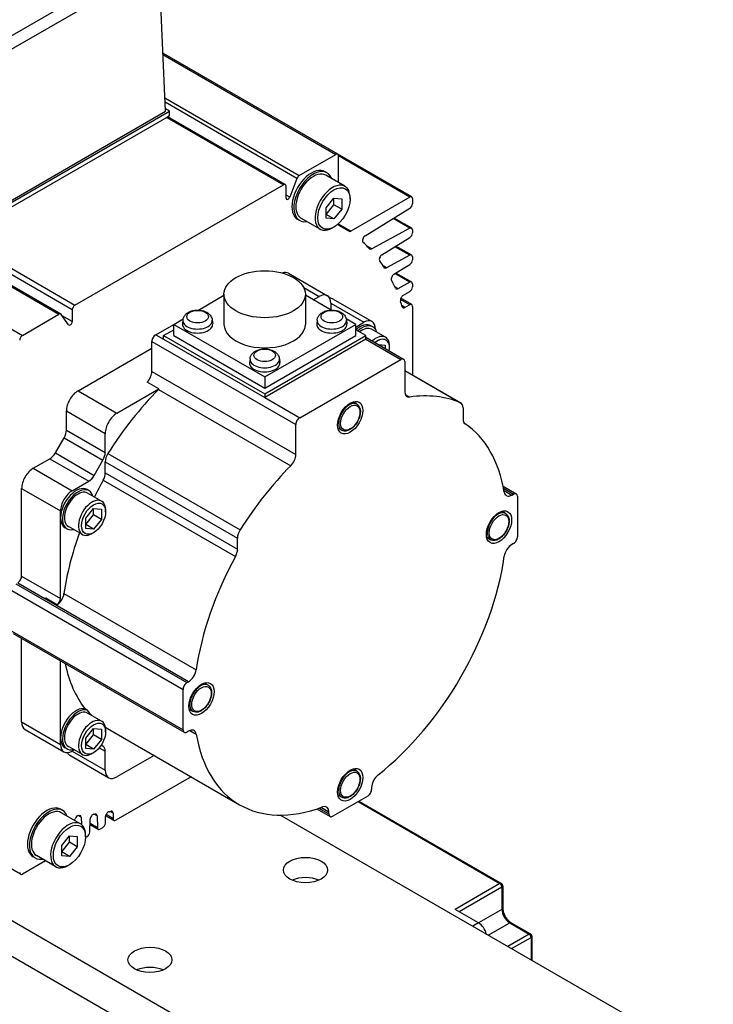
# Model space of a CAD drawing. Extents: x 12273 to 13958, y 6707 to 7905.
# Tile 13 of 23: x 13436 to 13499, y 7689 to 7779. Entities that reach past the tile are written whole.
import ezdxf

# ---------------------------------------------------------------- set-up
doc = ezdxf.new("R2010")
doc.units = 0
doc.header["$LTSCALE"] = 25.4
doc.layers.get('0').update_dxf_attribs({"linetype": 'CONTINUOUS'})

msp = doc.modelspace()

# ---------------------------------------------------------------- linework, layer by layer
for p, q in [((13383.376934, 7784.6401903), (13439.5919231, 7752.1844512)), ((13439.7669231, 7752.2017863), (13383.551934, 7784.6575254)), ((13440.7954702, 7752.5935456), (13384.5804811, 7785.0492847)), ((13429.9869548, 7774.4553601), (13447.6168818, 7784.6340032)), ((13429.9869548, 7773.2523598), (13448.6768959, 7784.0430023)), ((13449.2797698, 7770.6375533), (13448.6774613, 7784.0322715)), ((13380.0540159, 7782.7217027), (13436.269005, 7750.2659636)), ((13464.9404083, 7766.7357048), (13449.0424918, 7775.9143712)), ((13449.0479563, 7775.7928448), (13464.7654083, 7766.7183697)), ((13449.2250888, 7771.8536021), (13461.4424903, 7764.799882)), ((13461.2281599, 7764.5332514), (13449.2431103, 7771.4528231)), ((13430.1878867, 7759.6148494), (13449.2797698, 7770.6375533)), ((13430.1878867, 7759.4107253), (13449.6333232, 7770.6375533)), ((13449.3848541, 7770.0858513), (13430.4363558, 7759.1459307)), ((13449.6333232, 7770.6375533), (13449.2703465, 7770.847118)), ((13449.6333232, 7770.229305), (13449.3848541, 7770.0858513)), ((13449.3848541, 7770.0858513), (13459.9914558, 7763.9621269)), ((13460.1664558, 7763.979462), (13449.4873667, 7770.145037)), ((13449.6333232, 7770.229305), (13449.6333232, 7770.6375533)), ((13461.4424903, 7764.799882), (13464.7654083, 7766.7183697)), ((13471.6579227, 7762.857346), (13464.9404083, 7766.7357048)), ((13465.0128957, 7764.152105), (13465.0128957, 7766.5754828)), ((13471.4829227, 7762.8400109), (13465.0128957, 7766.5754828)), ((13463.9647986, 7765.0458992), (13463.788022, 7765.1479613)), ((13465.5898879, 7763.8189784), (13463.8397986, 7764.8293929)), ((13441.0429575, 7753.0222063), (13459.9914558, 7763.9621269)), ((13460.2389432, 7762.7454951), (13460.2389432, 7763.81924)), ((13461.2281599, 7764.5332514), (13460.568813, 7762.8338835)), ((13460.568813, 7762.8338835), (13460.2389432, 7763.0243339)), ((13471.4829227, 7762.8400109), (13466.1120776, 7759.739152)), ((13463.8815248, 7761.862134), (13464.5886316, 7762.7417868)), ((13463.8815248, 7761.264417), (13464.5886316, 7762.1440698)), ((13464.5886316, 7762.1440698), (13464.5886316, 7762.7417868)), ((13464.5886316, 7762.7417868), (13465.2957384, 7762.6786306)), ((13465.2957384, 7761.7358215), (13464.5886316, 7762.1440698)), ((13465.2957384, 7762.6786306), (13465.2957384, 7761.7358215)), ((13466.0558782, 7762.646093), (13466.0558782, 7762.7889799)), ((13471.7304101, 7762.697124), (13471.7304101, 7762.2382456)), ((13463.8815248, 7760.919325), (13463.8815248, 7761.862134)), ((13464.5886316, 7760.8561687), (13463.8815248, 7761.264417)), ((13465.2957384, 7761.7358215), (13464.5886316, 7760.8561687)), ((13467.418745, 7759.2990767), (13471.4915599, 7761.8147457)), ((13461.4647986, 7760.7157722), (13461.288022, 7760.8178343)), ((13463.3398879, 7759.9218641), (13461.5897986, 7760.9322786)), ((13464.5886316, 7760.8561687), (13463.8815248, 7760.919325)), ((13465.0128957, 7760.373765), (13465.0128957, 7760.4220708)), ((13466.1120776, 7759.739152), (13465.0128957, 7760.373765)), ((13465.5172067, 7759.9780313), (13465.0460163, 7760.2500732)), ((13465.0903629, 7760.2108271), (13465.0805411, 7760.2164977)), ((13471.4915599, 7759.9968907), (13469.9703724, 7760.8751488)), ((13471.6579227, 7760.0094132), (13470.0612259, 7760.9312666)), ((13464.5886316, 7760.1047474), (13464.4648879, 7760.0333039)), ((13471.4915599, 7759.9968907), (13468.0260748, 7758.1358308)), ((13471.7304101, 7759.8491912), (13471.7304101, 7759.5846318)), ((13430.4363558, 7759.1459307), (13441.0429575, 7753.0222063)), ((13468.0260748, 7758.1358308), (13467.6017911, 7758.3807911)), ((13468.9539794, 7757.5937361), (13471.4915599, 7759.1611318)), ((13471.6579227, 7757.5599235), (13470.2320377, 7758.3831586)), ((13471.4915599, 7757.547401), (13469.3745917, 7756.4105314)), ((13471.4915599, 7757.547401), (13470.1411842, 7758.3270408)), ((13469.3745917, 7756.4105314), (13469.0690799, 7756.5869187)), ((13470.0431018, 7755.8169682), (13471.4915599, 7756.7116421)), ((13471.7304101, 7757.3997015), (13471.7304101, 7757.135142)), ((13460.4595948, 7755.912846), (13463.9951287, 7753.8716045)), ((13471.4915599, 7755.0979112), (13470.1411842, 7755.877551)), ((13471.6579227, 7755.1104337), (13470.2320377, 7755.9336688)), ((13471.4915599, 7755.0979112), (13470.3932557, 7754.508092)), ((13471.7304101, 7754.9502117), (13471.7304101, 7754.6856523)), ((13452.2633719, 7752.5600946), (13454.5953813, 7753.9064809)), ((13454.5953813, 7754.0014354), (13454.5953813, 7751.2661719)), ((13461.8439782, 7754.6062659), (13463.2451287, 7753.7973113)), ((13461.9953813, 7754.0014354), (13461.9953813, 7751.2661719)), ((13464.3273907, 7752.5600946), (13461.9953813, 7753.9064809)), ((13470.3932557, 7754.508092), (13470.1265531, 7754.6620727)), ((13470.8656119, 7753.875521), (13471.4915599, 7754.2621523)), ((13462.7147986, 7753.4911251), (13463.2451287, 7753.7973113)), ((13464.3057889, 7753.1849388), (13467.3109927, 7751.4498836)), ((13464.3057889, 7753.1849388), (13464.3057889, 7752.5725664)), ((13464.5254588, 7753.5654183), (13468.0609927, 7751.5241768)), ((13471.4829227, 7753.0420519), (13470.6353111, 7753.5314207)), ((13471.6579227, 7753.059387), (13470.6670165, 7753.631487)), ((13471.4829227, 7753.0420519), (13471.0452363, 7752.7893536)), ((13436.269005, 7750.2659636), (13439.5919231, 7752.1844512)), ((13440.4656004, 7751.2272883), (13439.8062534, 7752.165308)), ((13440.7954702, 7752.5935456), (13440.7954702, 7751.5198008)), ((13471.0452363, 7752.7893536), (13470.7812689, 7752.9417552)), ((13471.7304101, 7752.899165), (13471.7304101, 7746.6588292)), ((13440.7954702, 7751.5198008), (13439.8942491, 7752.040121)), ((13448.3958863, 7750.3272008), (13450.0222319, 7751.2661719)), ((13450.0222319, 7751.2661719), (13450.8746258, 7751.7583017)), ((13450.0222319, 7751.2661719), (13458.2953813, 7746.4896669)), ((13450.0222319, 7750.2455511), (13450.0222319, 7751.2661719)), ((13450.8576748, 7751.659847), (13450.8206834, 7751.3152829)), ((13453.5284247, 7751.659847), (13453.5654161, 7751.3152829)), ((13458.2953813, 7746.4896669), (13466.5685306, 7751.2661719)), ((13463.0623378, 7751.659847), (13463.0253465, 7751.3152829)), ((13466.5685306, 7751.2661719), (13465.7161367, 7751.7583017)), ((13465.7330878, 7751.659847), (13465.7700791, 7751.3152829)), ((13466.5685306, 7751.0212229), (13467.3109927, 7751.4498836)), ((13466.5685306, 7750.2455511), (13466.5685306, 7751.2661719)), ((13448.3958863, 7750.3272008), (13449.1029931, 7749.9189525)), ((13449.1029931, 7750.2455511), (13450.0222319, 7750.7762739)), ((13467.4877694, 7750.2455511), (13466.5685306, 7750.7762739)), ((13468.134216, 7751.0386309), (13467.9574393, 7751.140693)), ((13469.2820082, 7750.0872776), (13468.009216, 7750.8221245)), ((13468.3716529, 7750.8375112), (13468.3716529, 7750.811584)), ((13448.0423329, 7749.7148284), (13461.1238084, 7742.162235)), ((13448.0423329, 7746.9905276), (13448.0423329, 7749.7148284)), ((13449.1029931, 7749.9189525), (13449.1029931, 7750.2455511)), ((13449.1029931, 7750.2455511), (13458.2953813, 7744.9383234)), ((13449.1029931, 7749.9189525), (13458.2953813, 7744.6117247)), ((13450.0222319, 7750.2455511), (13458.2953813, 7745.4690462)), ((13458.2953813, 7744.9383234), (13467.4877694, 7750.2455511)), ((13458.2953813, 7745.4690462), (13466.5685306, 7750.2455511)), ((13467.4877694, 7749.9189525), (13458.2953813, 7744.6117247)), ((13467.4877694, 7749.9189525), (13467.4877694, 7750.2455511)), ((13467.4877694, 7750.0880545), (13470.9197499, 7748.1065996)), ((13467.4877694, 7749.9189525), (13470.6697499, 7748.0818352)), ((13468.6361069, 7749.4250615), (13469.2555364, 7749.3697363)), ((13441.3248185, 7745.2240972), (13448.0423329, 7749.1024559)), ((13469.2555364, 7749.3697363), (13469.2555364, 7749.0674338)), ((13469.6444451, 7749.1228684), (13469.6444451, 7749.2861677)), ((13456.9600063, 7748.1366643), (13456.9230149, 7747.7921001)), ((13459.6307562, 7748.1366643), (13459.6677476, 7747.7921001)), ((13461.4773618, 7742.7746074), (13470.6697499, 7748.0818352)), ((13471.0233033, 7747.8777111), (13471.0233033, 7745.1534103)), ((13448.0423329, 7746.9905276), (13461.1238084, 7739.4379342)), ((13471.0233033, 7747.0670775), (13476.1194974, 7744.1247885)), ((13471.0233033, 7747.064101), (13476.0823309, 7744.1432701)), ((13448.6836813, 7745.3902557), (13447.6230211, 7746.0026281)), ((13458.2953813, 7746.4896669), (13458.2953813, 7745.4690462)), ((13441.3248185, 7745.2240972), (13444.8603524, 7743.1828557)), ((13444.8603524, 7743.1828557), (13448.6836813, 7745.3902557)), ((13448.645913, 7745.3505089), (13460.6667283, 7738.410288)), ((13458.2953813, 7744.9383234), (13458.2953813, 7744.6117247)), ((13458.2953813, 7744.6117247), (13461.4773618, 7742.7746074)), ((13466.6726675, 7744.0164234), (13466.3280432, 7744.2153924)), ((13471.0689824, 7744.8910771), (13471.4803834, 7744.6535546)), ((13440.2641583, 7741.6512825), (13440.2641583, 7743.3869799)), ((13440.2641583, 7743.3869799), (13443.7996922, 7741.3457384)), ((13476.3266042, 7743.6670114), (13476.3266042, 7742.654782)), ((13440.2641583, 7741.6512825), (13443.7996922, 7739.6100411)), ((13443.7996922, 7739.6100411), (13443.7996922, 7741.3457384)), ((13461.1238084, 7739.4379342), (13461.1238084, 7742.162235)), ((13465.2976675, 7741.6348535), (13464.9530432, 7741.8338225)), ((13439.2621125, 7739.5774843), (13440.0570516, 7740.9543591)), ((13440.0570516, 7740.9543591), (13443.5925855, 7738.9131176)), ((13439.2621125, 7739.5774843), (13442.7976464, 7737.5362428)), ((13437.2589545, 7738.1818142), (13438.7621125, 7739.0496628)), ((13438.7621125, 7739.0496628), (13442.2976464, 7737.0084214)), ((13442.7976464, 7737.5362428), (13443.5925855, 7738.9131176)), ((13443.7996922, 7738.7680319), (13455.8205075, 7731.827811)), ((13443.7996922, 7737.7558025), (13443.7996922, 7738.7680319)), ((13444.0439655, 7739.526353), (13456.0647808, 7732.5861321)), ((13437.2589545, 7738.1818142), (13440.7944884, 7736.1405727)), ((13440.7944884, 7736.1405727), (13442.2976464, 7737.0084214)), ((13443.6114096, 7737.0923344), (13455.6322249, 7730.1521135)), ((13443.7996922, 7737.7558025), (13455.8205075, 7730.8155816)), ((13436.1982944, 7728.3838552), (13436.1982944, 7736.3446969)), ((13436.1982944, 7736.3446969), (13439.7338283, 7734.3034554)), ((13442.3248185, 7736.1375683), (13442.1480418, 7736.2396304)), ((13479.9760782, 7736.5500775), (13481.1727983, 7735.8591509)), ((13480.0153649, 7736.3582934), (13480.9227983, 7735.8343865)), ((13480.0520322, 7736.1652474), (13480.7739491, 7735.7484484)), ((13443.4726107, 7735.186215), (13442.1998185, 7735.9210619)), ((13480.7739491, 7735.7484484), (13480.9227983, 7735.8343865)), ((13481.2763517, 7735.6302624), (13481.2763517, 7731.9560277)), ((13439.7338283, 7733.691083), (13439.7338283, 7734.3034554)), ((13442.0319253, 7733.6521771), (13442.7390321, 7734.5318299)), ((13442.7390321, 7733.934113), (13442.7390321, 7734.5318299)), ((13442.7390321, 7734.5318299), (13443.4461389, 7734.4686737)), ((13443.4461389, 7734.4686737), (13443.4461389, 7733.5258647)), ((13443.8350476, 7734.2218057), (13443.8350476, 7734.3851051)), ((13480.1960847, 7734.0653713), (13479.8514603, 7734.2643403)), ((13439.7338283, 7726.3426137), (13439.7338283, 7733.691083)), ((13442.0319253, 7733.0544601), (13442.7390321, 7733.934113)), ((13442.0319253, 7732.7093681), (13442.0319253, 7733.6521771)), ((13443.4461389, 7733.5258647), (13442.7390321, 7733.934113)), ((13443.4461389, 7733.5258647), (13442.7390321, 7732.6462119)), ((13497.7165843, 7657.7569009), (13366.9018298, 7733.2828347)), ((13440.3248185, 7732.6734667), (13440.1480418, 7732.7755287)), ((13441.7226107, 7732.1551261), (13440.4498185, 7732.889973)), ((13442.7390321, 7732.6462119), (13442.0319253, 7733.0544601)), ((13442.7390321, 7732.6462119), (13442.0319253, 7732.7093681)), ((13442.7390321, 7732.3234512), (13442.5976107, 7732.2418015)), ((13455.8205075, 7730.8155816), (13455.8205075, 7731.827811)), ((13478.8210847, 7731.6838015), (13478.4764603, 7731.8827704)), ((13375.9174413, 7731.3436553), (13497.7165843, 7661.0228873)), ((13480.9227983, 7731.3436553), (13480.7739491, 7731.2577172)), ((13436.1982944, 7728.3838552), (13439.7338283, 7726.3426137)), ((13435.3144109, 7727.0570483), (13450.8707601, 7718.0755859)), ((13435.6679643, 7727.6694207), (13451.2243135, 7718.6879583)), ((13435.844741, 7727.7714828), (13438.3190838, 7726.3429203)), ((13451.3731626, 7718.7738964), (13438.2916871, 7726.3264898)), ((13438.3865178, 7726.3886162), (13439.447178, 7725.7762438)), ((13440.0482239, 7726.7874382), (13452.0690392, 7719.8472173)), ((13435.3144109, 7723.3828136), (13450.8707601, 7714.4013512)), ((13435.4179643, 7723.1539251), (13450.9743135, 7714.1724627)), ((13436.1982944, 7715.1157858), (13436.1982944, 7722.7034013)), ((13439.7338283, 7713.6869167), (13439.7338283, 7720.6621598)), ((13450.8707601, 7714.4013512), (13450.8707601, 7718.0755859)), ((13451.2243135, 7718.6879583), (13451.3731626, 7718.7738964)), ((13453.1492503, 7718.4498742), (13452.804626, 7718.6488432)), ((13441.9628619, 7716.30855), (13442.1396386, 7716.2064879)), ((13443.4726107, 7715.1820488), (13442.1998185, 7715.9168957)), ((13451.7742503, 7716.0683043), (13451.429626, 7716.2672733)), ((13436.1982944, 7715.1157858), (13439.7338283, 7713.0745443)), ((13442.0319253, 7713.6480109), (13442.7390321, 7714.5276637)), ((13442.7390321, 7713.9299467), (13442.7390321, 7714.5276637)), ((13442.7390321, 7714.5276637), (13443.4461389, 7714.4645075)), ((13443.9902406, 7714.5272665), (13456.0110559, 7707.5870455)), ((13436.5089545, 7714.4291201), (13440.0444884, 7712.3878786)), ((13439.7338283, 7713.0745443), (13439.7338283, 7713.6869167)), ((13442.0319253, 7713.0502939), (13442.7390321, 7713.9299467)), ((13442.0319253, 7712.7052019), (13442.0319253, 7713.6480109)), ((13443.4461389, 7713.5216984), (13442.7390321, 7713.9299467)), ((13443.4461389, 7714.4645075), (13443.4461389, 7713.5216984)), ((13443.8350476, 7714.2176395), (13443.8350476, 7714.3809388)), ((13451.3731626, 7714.2831652), (13451.2243135, 7714.1972271)), ((13451.4986845, 7714.3426678), (13452.0690392, 7714.0133734)), ((13440.3248185, 7712.6693004), (13440.1480418, 7712.7713625)), ((13441.7226107, 7712.1509599), (13440.4498185, 7712.8858068)), ((13442.7390321, 7712.6420456), (13442.0319253, 7713.0502939)), ((13442.7390321, 7712.6420456), (13442.0319253, 7712.7052019)), ((13443.4461389, 7713.5216984), (13442.7390321, 7712.6420456)), ((13443.2612522, 7712.7736825), (13443.7996922, 7712.462814)), ((13443.5925855, 7712.9205911), (13443.4362212, 7713.010868)), ((13440.5748185, 7712.0816924), (13444.1103524, 7710.040451)), ((13440.9890321, 7712.5744917), (13440.7944884, 7712.4621719)), ((13440.7944884, 7712.4621719), (13443.7996922, 7710.7271166)), ((13442.7390321, 7712.319285), (13442.5976107, 7712.2376353)), ((13443.7996922, 7710.7271166), (13443.7996922, 7712.462814)), ((13448.2466529, 7712.0698257), (13444.8603524, 7710.1147442)), ((13451.6054101, 7710.1306463), (13444.7542864, 7706.1751482)), ((13466.6726675, 7710.6421257), (13466.3280432, 7710.8410946)), ((13468.0180995, 7709.1639376), (13468.0180995, 7708.9920614)), ((13467.6645461, 7708.379689), (13464.4825656, 7706.5425717)), ((13465.2976675, 7708.2605558), (13464.9530432, 7708.4595248)), ((13464.1290122, 7706.918572), (13463.4070953, 7707.3353709)), ((13466.7806626, 7707.8693786), (13479.6853614, 7700.4188473)), ((13466.8538859, 7707.9116541), (13479.8103614, 7700.4312295)), ((13439.9231681, 7707.074642), (13439.7463914, 7707.1767041)), ((13441.5482574, 7705.8477211), (13439.7981681, 7706.8581357)), ((13441.6151933, 7706.4518753), (13441.3386217, 7706.6115539)), ((13441.6151933, 7706.4518753), (13441.6356034, 7705.7887717)), ((13443.0508427, 7706.5719431), (13442.7879653, 7706.7237155)), ((13443.0508427, 7706.5719431), (13443.0842446, 7705.4867496)), ((13443.8080331, 7705.904629), (13443.8259334, 7706.506862)), ((13444.5792864, 7706.1578131), (13443.8365983, 7706.5866043)), ((13444.506799, 7706.3180351), (13443.8701215, 7706.685621)), ((13444.506799, 7706.8234319), (13444.2428316, 7706.9758335)), ((13444.506799, 7706.8234319), (13444.506799, 7706.3180351)), ((13514.0361063, 7675.2792077), (13459.7102086, 7706.6442794)), ((13463.0358456, 7707.2087339), (13464.2325656, 7706.5178072)), ((13463.2215789, 7707.2706027), (13464.1290122, 7706.7466958)), ((13464.1290122, 7706.7466958), (13464.1290122, 7706.918572)), ((13440.9929812, 7706.16831), (13441.0499759, 7706.3152054)), ((13442.3938195, 7705.0881324), (13442.4289489, 7706.2700125)), ((13443.1565812, 7705.3364139), (13442.4139435, 7705.765176)), ((13443.0842446, 7705.4867496), (13442.4171162, 7705.8719164)), ((13436.094005, 7701.2588336), (13429.3764906, 7705.1371924)), ((13439.8398943, 7703.8908768), (13440.5470011, 7704.7705296)), ((13440.5470011, 7704.1728126), (13440.5470011, 7704.7705296)), ((13440.5470011, 7704.7705296), (13441.2541078, 7704.7073733)), ((13441.2541078, 7704.7073733), (13441.2541078, 7703.7645643)), ((13442.1464829, 7704.6695321), (13442.0125428, 7704.5922018)), ((13442.0142476, 7704.6748357), (13442.0142476, 7704.8177226)), ((13443.5606965, 7705.4860287), (13443.3315812, 7705.353749)), ((13439.8398943, 7703.2931598), (13440.5470011, 7704.1728126)), ((13439.8398943, 7702.9480677), (13439.8398943, 7703.8908768)), ((13441.2541078, 7703.7645643), (13440.5470011, 7704.1728126)), ((13441.2541078, 7703.7645643), (13440.5470011, 7702.8849115)), ((13439.2982574, 7701.9506068), (13437.5481681, 7702.9610213)), ((13440.5470011, 7702.8849115), (13439.8398943, 7703.2931598)), ((13440.5470011, 7702.8849115), (13439.8398943, 7702.9480677)), ((13438.3677117, 7702.4878576), (13436.269005, 7701.2761687)), ((13437.4231681, 7702.744515), (13437.2463914, 7702.8465771)), ((13440.5470011, 7702.1334901), (13440.4232574, 7702.0620467)), ((13479.6853614, 7700.4188473), (13475.6194974, 7698.0714196)), ((13479.9353614, 7700.2147232), (13479.9353614, 7698.1734817)), ((13475.9730508, 7697.8672955), (13479.8621381, 7700.1126611)), ((13479.8621381, 7700.1126611), (13479.8621381, 7698.0714196)), ((13477.7408177, 7696.8466748), (13475.6194974, 7698.0714196)), ((13479.8621381, 7698.0714196), (13477.7408177, 7696.8466748)), ((13477.7408177, 7696.8466748), (13477.2104877, 7696.5404885)), ((13478.6247012, 7695.723992), (13480.5692449, 7696.8466748)), ((13480.5692449, 7696.8466748), (13482.3370118, 7695.826054)), ((13480.6942449, 7696.859057), (13482.4620118, 7695.8384362)), ((13482.3370118, 7695.826054), (13480.3924682, 7694.7033712)), ((13480.7460216, 7694.4992471), (13482.5137885, 7695.5198678)), ((13482.5137885, 7695.5198678), (13482.5137885, 7693.4786264)), ((13482.5870118, 7695.6219299), (13482.5870118, 7693.4363509))]:
    msp.add_line(p, q)
for centre in [(13479.6853614, 7700.2147232), (13482.3370118, 7695.6219299)]:
    msp.add_arc(centre, 0.25, 0, 60)
for centre, major_axis, start_param, end_param in [((13464.7654083, 7766.4325959), (0.175, 0.3031089), 5.4977871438, 7.0685834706), ((13462.538022, 7762.9828978), (-1.25, -2.1650635), 3.1415926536, 6.2831853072), ((13462.7147986, 7762.8808357), (-1.25, -2.1650635), 2.6905658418, 6.734212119), ((13462.7147986, 7762.8808357), (-1.125, -1.9485572), 3.1415926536, 6.2831853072), ((13461.4424903, 7764.5141082), (-0.175, -0.3031089), 3.926990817, 4.9741883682), ((13459.9914558, 7763.6763531), (0.175, 0.3031089), 5.4977871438, 7.0685834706), ((13464.4648879, 7761.8704212), (-1.125, -1.9485572), 2.3561944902, 7.0685834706), ((13460.4157199, 7762.8475572), (-0.125, -0.2165064), 5.4977871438, 8.1157810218), ((13471.4829227, 7762.5542371), (0.175, 0.3031089), 5.4977871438, 7.0685834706), ((13471.4829227, 7762.0953587), (0.175, 0.3031089), 3.961897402, 5.4977871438), ((13465.2603831, 7760.5166519), (-0.175, -0.3031089), 5.4977871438, 6.3112514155), ((13450.5172067, 7733.9972692), (15, 25.9807621), 6.2551191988, 6.3112514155), ((13466.1120776, 7760.0249258), (-0.175, -0.3031089), 6.2551191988, 7.0685834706), ((13467.4273822, 7759.0184637), (-0.175, -0.3031089), 3.961897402, 6.1610927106), ((13471.4829227, 7759.7063043), (0.175, 0.3031089), 5.4977871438, 7.0336768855), ((13471.4829227, 7759.4417448), (0.175, 0.3031089), 3.961897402, 5.4977871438), ((13450.5172067, 7733.9972692), (15, 25.9807621), 6.1136763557, 6.1610939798), ((13468.034712, 7758.4264172), (-0.175, -0.3031089), 6.1136763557, 7.0336768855), ((13468.9626165, 7757.313123), (-0.175, -0.3031089), 3.961897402, 6.0342975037), ((13471.4829227, 7757.2568146), (0.175, 0.3031089), 5.4977871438, 7.0336768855), ((13450.5172067, 7733.9972692), (15, 25.9807621), 5.99461975, 6.0342977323), ((13471.4829227, 7756.9922551), (0.175, 0.3031089), 3.961897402, 5.4977871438), ((13459.7095948, 7754.6138079), (0.75, 1.2990381), 0, 0.6083099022), ((13469.3832289, 7756.7011178), (-0.175, -0.3031089), 5.99461975, 7.0336768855), ((13470.051739, 7755.5363551), (-0.175, -0.3031089), 3.961897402, 5.9247029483), ((13450.5172067, 7733.9972692), (15, 25.9807621), 5.883413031, 5.9247029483), ((13471.4829227, 7754.8073248), (0.175, 0.3031089), 5.4977871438, 7.0336768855), ((13463.2451287, 7752.5725664), (0.75, 1.2990381), 5.4977871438, 7.0685834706), ((13470.4018929, 7754.7986784), (-0.175, -0.3031089), 5.883413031, 7.0336768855), ((13471.4829227, 7754.5427654), (0.175, 0.3031089), 3.961897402, 5.4977871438), ((13441.0429575, 7752.7364325), (-0.175, -0.3031089), 3.926990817, 5.4977871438), ((13463.7754588, 7752.2663802), (0.75, 1.2990381), 0, 0.3613671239), ((13470.8742491, 7753.5949079), (0.175, 0.3031089), 0.8203047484, 2.6782906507), ((13450.5172067, 7733.9972692), (15, 25.9807621), 5.793684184, 5.8198847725), ((13471.4829227, 7752.7562781), (0.175, 0.3031089), 5.4977871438, 7.0685834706), ((13439.5919231, 7751.8986774), (0.175, 0.3031089), 6.0213859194, 7.0685834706), ((13471.0452363, 7753.0751274), (-0.175, -0.3031089), 5.793684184, 7.0685834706), ((13440.6186935, 7751.4177387), (-0.125, -0.2165064), 6.0213859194, 8.6393797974), ((13452.1930497, 7751.2661719), (1.375, 0), 3.079689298, 6.3450886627), ((13452.1930497, 7751.6120598), (1.3379377, 0), 3.079689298, 6.3450886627), ((13458.2953813, 7751.2661719), (3.7, 0), 3.1415926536, 6.2831853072), ((13464.3977128, 7751.2661719), (1.375, 0), 3.079689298, 6.3450886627), ((13464.3977128, 7751.6120598), (1.3379377, 0), 3.079689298, 6.3450886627), ((13466.9574393, 7749.4086422), (1, 1.7320508), 0, 1.0529905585), ((13467.134216, 7749.3065801), (1, 1.7320508), 5.7778247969, 7.3361758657), ((13467.3109927, 7750.2251387), (0.75, 1.2990381), 5.4977871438, 7.0685834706), ((13448.3958863, 7749.9189525), (0.25, 0.4330127), 0.7853981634, 2.3561944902), ((13467.134216, 7749.3065801), (0.875, 1.5155445), 0, 0.9695321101), ((13436.269005, 7749.9801898), (-0.175, -0.3031089), 3.926990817, 5.4977871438), ((13468.4070082, 7748.5717332), (0.875, 1.5155445), 5.4977871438, 7.3444770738), ((13468.5484296, 7748.4900835), (0.775, 1.3423394), 5.2955671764, 7.2708034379), ((13458.2953813, 7747.7429891), (1.375, 0), 3.079689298, 6.3450886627), ((13458.2953813, 7748.088877), (1.3379377, 0), 3.079689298, 6.3450886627), ((13470.6697499, 7747.6735869), (0.25, 0.4330127), 5.4977871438, 7.0685834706), ((13447.3352262, 7746.5822793), (0.5, 0.8660254), 4.3461619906, 5.4977871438), ((13441.3248185, 7743.9993523), (0.75, 1.2990381), 0.7853981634, 2.3561944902), ((13454.0527406, 7731.9560277), (10.8125, 18.7277994), 1.146805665, 1.4989793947), ((13448.3958863, 7745.9699069), (0.5, 0.8660254), 4.2883983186, 4.3461619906), ((13471.7304101, 7745.5616586), (-0.5, -0.8660254), 5.4977871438, 6.7071759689), ((13465.9851675, 7742.8256385), (-0.6875, -1.1907849), 3.1415926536, 6.2831853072), ((13466.0735559, 7725.0158068), (10.8125, 18.7277994), 0.0718169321, 0.4239906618), ((13475.6194974, 7743.2587631), (0.5, 0.8660254), 5.4977871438, 6.3550022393), ((13444.8603524, 7741.9581109), (0.75, 1.2990381), 0.7853981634, 2.3561944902), ((13461.4773618, 7742.3663591), (0.25, 0.4330127), 0.7853981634, 2.3561944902), ((13477.033711, 7743.0630303), (-0.5, -0.8660254), 5.4977871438, 6.2447910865), ((13439.5570516, 7741.2430342), (0.5, 0.8660254), 4.7123889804, 5.4977871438), ((13466.0735559, 7725.0158068), (10.0625, 17.4287613), 5.6762477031, 6.2447910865), ((13438.7621125, 7739.8661594), (0.5, 0.8660254), 3.926990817, 4.7123889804), ((13443.0925855, 7739.2017928), (0.5, 0.8660254), 4.7123889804, 5.4977871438), ((13444.506799, 7739.1762802), (0.5, 0.8660254), 1.4989793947, 2.3561944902), ((13460.4167016, 7739.0296859), (0.5, 0.8660254), 4.2883983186, 5.4977871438), ((13437.2589545, 7736.9570693), (0.75, 1.2990381), 0.7853981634, 2.3561944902), ((13466.0735559, 7725.0158068), (10.8125, 18.7277994), 1.146805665, 1.4989793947), ((13442.2976464, 7737.824918), (0.5, 0.8660254), 3.926990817, 4.7123889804), ((13454.0527406, 7731.9560277), (10.0625, 17.4287613), 1.609190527, 1.6949731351), ((13443.0925855, 7737.3475542), (0.5, 0.8660254), 4.750783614, 5.4977871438), ((13441.1480418, 7734.5075796), (1, 1.7320508), 0, 2.3561944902), ((13440.7944884, 7734.9158278), (0.75, 1.2990381), 0.7853981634, 2.3561944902), ((13441.3248185, 7734.4055175), (-1, -1.7320508), 2.6362321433, 6.7885458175), ((13441.3248185, 7734.4055175), (-0.875, -1.5155445), 3.1415926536, 6.2831853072), ((13480.7739491, 7736.564945), (-0.5, -0.8660254), 5.6762477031, 7.0685834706), ((13442.5976107, 7733.6706706), (-0.875, -1.5155445), 2.3561944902, 7.0685834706), ((13480.9227983, 7735.4261382), (0.25, 0.4330127), 5.4977871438, 7.0685834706), ((13479.5085847, 7732.8745864), (-0.6875, -1.1907849), 3.1415926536, 6.2831853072), ((13441.1480418, 7734.5075796), (-1, -1.7320508), 5.4977871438, 6.2831853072), ((13456.5276143, 7732.2360593), (0.5, 0.8660254), 1.4989793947, 2.3561944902), ((13454.0527406, 7731.9560277), (10.0625, 17.4287613), 1.8731531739, 2.1777339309), ((13480.9227983, 7731.7519036), (-0.25, -0.4330127), 0.7853981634, 2.3561944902), ((13455.1134007, 7730.4073333), (0.5, 0.8660254), 4.750783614, 5.4977871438), ((13480.7739491, 7730.4412206), (-0.5, -0.8660254), 3.926990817, 5.3193265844), ((13466.0735559, 7725.0158068), (10.0625, 17.4287613), 1.609190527, 2.1777339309), ((13466.0735559, 7725.0158068), (-10.0625, -17.4287613), 0.9638587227, 2.1777339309), ((13435.844741, 7728.179731), (0.25, 0.4330127), 3.926990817, 5.4977871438), ((13438.2916871, 7727.1429863), (0.5, 0.8660254), 3.926990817, 4.0615069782), ((13439.3523473, 7726.5306139), (0.5, 0.8660254), 4.0615069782, 5.3193265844), ((13439.3802749, 7726.1384896), (0.25, 0.4330127), 4.1173693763, 5.4977871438), ((13454.0527406, 7731.9560277), (-10.0625, -17.4287613), 5.7129068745, 6.0534069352), ((13451.3731626, 7719.590393), (0.5, 0.8660254), 3.926990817, 5.3193265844), ((13451.2243135, 7718.27971), (0.25, 0.4330127), 0.7853981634, 2.3561944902), ((13452.4617503, 7717.2590893), (-0.6875, -1.1907849), 3.1415926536, 6.2831853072), ((13441.1480418, 7714.5034133), (1, 1.7320508), 0.171369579, 2.3561944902), ((13441.3248185, 7714.4013512), (-1, -1.7320508), 3.3129622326, 6.7885458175), ((13441.3248185, 7714.4013512), (-0.875, -1.5155445), 3.1415926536, 6.2831853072), ((13442.5976107, 7713.6665043), (-0.875, -1.5155445), 2.3561944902, 7.0685834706), ((13454.2295173, 7731.8539657), (-10.0625, -17.4287613), 6.0534069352, 6.1079386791), ((13437.2589545, 7715.7281582), (-0.75, -1.2990381), 5.4977871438, 6.2831853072), ((13454.0527406, 7731.9560277), (-10.0625, -17.4287613), 6.2654842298, 6.2831853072), ((13441.1480418, 7714.5034133), (-1, -1.7320508), 5.4977871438, 6.2831853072), ((13451.2243135, 7714.6054754), (-0.25, -0.4330127), 5.4977871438, 7.0685834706), ((13451.3731626, 7713.4666686), (0.5, 0.8660254), 5.6762477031, 7.0685834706), ((13466.0735559, 7725.0158068), (-10.0625, -17.4287613), 5.6762477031, 6.8901229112), ((13440.7944884, 7713.6869167), (-0.75, -1.2990381), 5.4977871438, 7.0685834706), ((13443.0925855, 7712.0545657), (0.5, 0.8660254), 5.4977871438, 6.2831853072), ((13441.3248185, 7713.3807305), (-0.75, -1.2990381), 5.9218181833, 6.2831853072), ((13444.8603524, 7711.3394891), (-0.75, -1.2990381), 5.4977871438, 7.0685834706), ((13465.9851675, 7709.4513407), (-0.6875, -1.1907849), 3.1415926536, 6.2831853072), ((13468.7252063, 7709.5721859), (-0.5, -0.8660254), 4.1054513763, 5.4977871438), ((13467.6645461, 7708.7879373), (-0.25, -0.4330127), 0.7853981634, 2.3561944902), ((13438.4963914, 7705.0116406), (-1.25, -2.1650635), 3.1415926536, 6.2831853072), ((13438.6731681, 7704.9095785), (-1.25, -2.1650635), 2.6905658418, 6.734212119), ((13463.4219054, 7706.5103237), (0.5, 0.8660254), 5.4977871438, 6.8901229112), ((13438.6731681, 7704.9095785), (-1.125, -1.9485572), 3.1415926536, 6.2831853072), ((13441.2643063, 7706.2960622), (0.175, 0.3031089), 0.3396248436, 1.8325957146), ((13450.5172067, 7733.9972692), (-15, -25.9807621), 0.3396248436, 0.3449657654), ((13441.3678567, 7706.2991021), (0.175, 0.3031089), 5.5326937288, 6.6281510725), ((13442.6762855, 7706.402839), (0.175, 0.3031089), 0.4113751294, 2.3212879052), ((13450.5172067, 7733.9972693), (15, 25.9807622), 3.5529691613, 3.5593296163), ((13442.8035061, 7706.4191699), (0.175, 0.3031089), 5.5326937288, 6.7009205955), ((13444.07327, 7706.6396885), (0.175, 0.3031089), 0.4804256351, 2.3212879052), ((13450.5172067, 7733.9972692), (15, 25.9807621), 3.6220182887, 3.6310937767), ((13444.2593117, 7706.680545), (0.175, 0.3031089), 5.4977871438, 6.7726864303), ((13464.4825656, 7706.9508199), (-0.25, -0.4330127), 5.4977871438, 7.0685834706), ((13440.4232574, 7703.899164), (-1.125, -1.9485572), 2.3561944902, 7.0685834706), ((13443.5606965, 7705.7718025), (0.175, 0.3031089), 3.926990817, 5.4628805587), ((13444.7542864, 7706.460922), (-0.175, -0.3031089), 5.4977871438, 7.0685834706), ((13442.1464829, 7704.9553059), (0.175, 0.3031089), 3.926990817, 5.4628805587), ((13443.3315812, 7705.6395228), (-0.175, -0.3031089), 5.5326937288, 7.0685834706), ((13436.269005, 7701.5619425), (-0.175, -0.3031089), 5.4977871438, 7.0685834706), ((13462.0076919, 7699.8064749), (-2, 0), 4.0614168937, 5.3633610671), ((13479.6853614, 7700.2147232), (0.125, 0.2165064), 0, 0.7853981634), ((13479.6853614, 7700.2147232), (0.125, -0.2165064), 0.7853981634, 2.3561944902), ((13479.6853614, 7700.2147232), (0.25, 0), 5.4977871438, 6.2831853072), ((13479.6853614, 7698.1734817), (0.25, 0), 5.4977871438, 6.2831853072), ((13480.5692449, 7697.6631713), (0.5, -0.8660254), 3.926990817, 5.4977871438), ((13477.7408177, 7696.0301782), (-0.5, 0.8660254), 4.1796710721, 5.4977871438), ((13480.5692449, 7696.6425506), (0.125, 0.2165064), 0, 0.7853981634), ((13482.3370118, 7695.6219299), (0.125, 0.2165064), 0, 0.7853981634), ((13482.3370118, 7695.6219299), (0.125, -0.2165064), 0.7853981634, 2.3561944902), ((13482.3370118, 7695.6219299), (0.25, 0), 5.4977871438, 6.2831853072), ((13447.8655562, 7691.6415091), (-2, 0), 4.0614168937, 5.3633610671)]:
    msp.add_ellipse(centre, major_axis=major_axis, ratio=0.5773502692, start_param=start_param, end_param=end_param)
for centre, major_axis in [((13464.5886316, 7761.7989778), (1.0375, 1.7970027)), ((13458.2953813, 7754.0014354), (3.7, 0)), ((13452.1930497, 7751.9684033), (0.9798137, 0)), ((13464.3977128, 7751.9684033), (0.9798137, 0)), ((13458.2953813, 7748.4452206), (0.9798137, 0)), ((13466.0735559, 7742.7746074), (0.8125, 1.4072913)), ((13466.0735559, 7742.7746074), (-0.625, -1.0825318)), ((13442.7390321, 7733.5890209), (0.775, 1.3423394)), ((13479.596973, 7732.8235554), (0.8125, 1.4072913)), ((13479.596973, 7732.8235554), (-0.625, -1.0825318)), ((13452.5501387, 7717.2080582), (0.8125, 1.4072913)), ((13452.5501387, 7717.2080582), (-0.625, -1.0825318)), ((13442.7390321, 7713.5848547), (0.775, 1.3423394)), ((13466.0735559, 7709.4003097), (0.8125, 1.4072913)), ((13466.0735559, 7709.4003097), (-0.625, -1.0825318)), ((13440.5470011, 7703.8277205), (1.0375, 1.7970027)), ((13462.0076919, 7701.6435922), (2, 0)), ((13447.8655562, 7693.4786264), (2, 0))]:
    msp.add_ellipse(centre, major_axis=major_axis, ratio=0.5773502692)
for points, knots in [([(13450.8576748, 7751.659847), (13450.8676773, 7751.7530179), (13450.8946811, 7751.8427277), (13450.9769795, 7752.0139256), (13451.0349952, 7752.0927531), (13451.1825107, 7752.2455578), (13451.2762904, 7752.3128785), (13451.4978794, 7752.4340726), (13451.629165, 7752.4813534), (13451.9053826, 7752.5457361), (13452.0507134, 7752.5615818), (13452.3396685, 7752.5611375), (13452.4832005, 7752.5452252), (13452.7619744, 7752.4801095), (13452.8972053, 7752.4308104), (13453.143942, 7752.2924503), (13453.2573658, 7752.2045789), (13453.4197202, 7751.9985314), (13453.4770825, 7751.8921819), (13453.5173624, 7751.7360335), (13453.5243082, 7751.6981914), (13453.5284247, 7751.659847)], [5.5596904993, 5.5596904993, 5.5596904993, 5.5596904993, 5.7685173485, 5.7685173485, 6.0062678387, 6.0062678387, 6.3102343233, 6.3102343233, 6.6848757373, 6.6848757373, 7.0712463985, 7.0712463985, 7.453023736, 7.453023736, 7.8394058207, 7.8394058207, 8.2124410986, 8.2124410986, 8.4915340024, 8.4915340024, 8.5774764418, 8.5774764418, 8.5774764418, 8.5774764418]), ([(13463.0623378, 7751.659847), (13463.0723403, 7751.7530179), (13463.0993441, 7751.8427277), (13463.1816426, 7752.0139256), (13463.2396583, 7752.0927531), (13463.3871738, 7752.2455578), (13463.4809535, 7752.3128785), (13463.7025425, 7752.4340726), (13463.833828, 7752.4813534), (13464.1100457, 7752.5457361), (13464.2553764, 7752.5615818), (13464.5443316, 7752.5611375), (13464.6878636, 7752.5452252), (13464.9666375, 7752.4801095), (13465.1018683, 7752.4308104), (13465.348605, 7752.2924503), (13465.4620288, 7752.2045789), (13465.6243832, 7751.9985314), (13465.6817456, 7751.8921819), (13465.7220254, 7751.7360335), (13465.7289712, 7751.6981914), (13465.7330878, 7751.659847)], [5.5596904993, 5.5596904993, 5.5596904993, 5.5596904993, 5.7685173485, 5.7685173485, 6.0062678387, 6.0062678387, 6.3102343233, 6.3102343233, 6.6848757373, 6.6848757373, 7.0712463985, 7.0712463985, 7.453023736, 7.453023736, 7.8394058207, 7.8394058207, 8.2124410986, 8.2124410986, 8.4915340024, 8.4915340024, 8.5774764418, 8.5774764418, 8.5774764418, 8.5774764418]), ([(13456.9600063, 7748.1366643), (13456.9700088, 7748.2298352), (13456.9970126, 7748.319545), (13457.079311, 7748.4907429), (13457.1373267, 7748.5695704), (13457.2848422, 7748.7223751), (13457.378622, 7748.7896957), (13457.6002109, 7748.9108899), (13457.7314965, 7748.9581707), (13458.0077141, 7749.0225534), (13458.1530449, 7749.038399), (13458.442, 7749.0379548), (13458.585532, 7749.0220424), (13458.864306, 7748.9569267), (13458.9995368, 7748.9076276), (13459.2462735, 7748.7692675), (13459.3596973, 7748.6813962), (13459.5220517, 7748.4753486), (13459.5794141, 7748.3689991), (13459.6196939, 7748.2128508), (13459.6266397, 7748.1750086), (13459.6307562, 7748.1366643)], [5.5596904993, 5.5596904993, 5.5596904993, 5.5596904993, 5.7685173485, 5.7685173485, 6.0062678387, 6.0062678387, 6.3102343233, 6.3102343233, 6.6848757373, 6.6848757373, 7.0712463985, 7.0712463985, 7.453023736, 7.453023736, 7.8394058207, 7.8394058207, 8.2124410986, 8.2124410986, 8.4915340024, 8.4915340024, 8.5774764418, 8.5774764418, 8.5774764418, 8.5774764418]), ([(13466.6726675, 7744.0164234), (13466.7466044, 7743.9737359), (13466.8099218, 7743.9133413), (13466.9121432, 7743.7625241), (13466.9490031, 7743.6703825), (13466.9945167, 7743.4581328), (13466.9997727, 7743.3357915), (13466.9760843, 7743.0773774), (13466.9462894, 7742.9410138), (13466.8556391, 7742.6702195), (13466.7949847, 7742.5358374), (13466.6491917, 7742.2815036), (13466.5641746, 7742.1615501), (13466.3771971, 7741.9469557), (13466.2752324, 7741.8524215), (13466.0624048, 7741.6985016), (13465.9514937, 7741.6392821), (13465.7315591, 7741.5663868), (13465.6221297, 7741.5518169), (13465.439673, 7741.5723174), (13465.3645532, 7741.5962371), (13465.2976675, 7741.6348535)], [0.7853981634, 0.7853981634, 0.7853981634, 0.7853981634, 1.0583959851, 1.0583959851, 1.3539316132, 1.3539316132, 1.6820988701, 1.6820988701, 2.0176258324, 2.0176258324, 2.3508391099, 2.3508391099, 2.68280535, 2.68280535, 3.0159364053, 3.0159364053, 3.3514217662, 3.3514217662, 3.68002839, 3.68002839, 3.926990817, 3.926990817, 3.926990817, 3.926990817]), ([(13480.1960847, 7734.0653713), (13480.2700216, 7734.0226838), (13480.333339, 7733.9622893), (13480.4355604, 7733.811472), (13480.4724203, 7733.7193304), (13480.5179338, 7733.5070808), (13480.5231899, 7733.3847394), (13480.4995015, 7733.1263253), (13480.4697066, 7732.9899617), (13480.3790563, 7732.7191674), (13480.3184019, 7732.5847853), (13480.1726089, 7732.3304515), (13480.0875917, 7732.210498), (13479.9006143, 7731.9959036), (13479.7986496, 7731.9013695), (13479.585822, 7731.7474495), (13479.4749108, 7731.68823), (13479.2549762, 7731.6153347), (13479.1455469, 7731.6007648), (13478.9630902, 7731.6212654), (13478.8879704, 7731.645185), (13478.8210847, 7731.6838015)], [0.7853981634, 0.7853981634, 0.7853981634, 0.7853981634, 1.0583959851, 1.0583959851, 1.3539316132, 1.3539316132, 1.6820988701, 1.6820988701, 2.0176258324, 2.0176258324, 2.3508391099, 2.3508391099, 2.68280535, 2.68280535, 3.0159364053, 3.0159364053, 3.3514217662, 3.3514217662, 3.68002839, 3.68002839, 3.926990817, 3.926990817, 3.926990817, 3.926990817]), ([(13453.1492503, 7718.4498742), (13453.2231872, 7718.4071867), (13453.2865046, 7718.3467921), (13453.388726, 7718.1959749), (13453.4255859, 7718.1038333), (13453.4710995, 7717.8915836), (13453.4763555, 7717.7692423), (13453.4526671, 7717.5108282), (13453.4228722, 7717.3744646), (13453.3322219, 7717.1036703), (13453.2715676, 7716.9692882), (13453.1257745, 7716.7149544), (13453.0407574, 7716.5950009), (13452.8537799, 7716.3804065), (13452.7518152, 7716.2858724), (13452.5389876, 7716.1319524), (13452.4280765, 7716.0727329), (13452.2081419, 7715.9998376), (13452.0987126, 7715.9852677), (13451.9162558, 7716.0057683), (13451.841136, 7716.0296879), (13451.7742503, 7716.0683043)], [0.7853981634, 0.7853981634, 0.7853981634, 0.7853981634, 1.0583959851, 1.0583959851, 1.3539316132, 1.3539316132, 1.6820988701, 1.6820988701, 2.0176258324, 2.0176258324, 2.3508391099, 2.3508391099, 2.68280535, 2.68280535, 3.0159364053, 3.0159364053, 3.3514217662, 3.3514217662, 3.68002839, 3.68002839, 3.926990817, 3.926990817, 3.926990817, 3.926990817]), ([(13466.6726675, 7710.6421257), (13466.7466044, 7710.5994382), (13466.8099218, 7710.5390436), (13466.9121432, 7710.3882263), (13466.9490031, 7710.2960847), (13466.9945167, 7710.0838351), (13466.9997727, 7709.9614937), (13466.9760843, 7709.7030796), (13466.9462894, 7709.566716), (13466.8556391, 7709.2959217), (13466.7949847, 7709.1615397), (13466.6491917, 7708.9072058), (13466.5641746, 7708.7872524), (13466.3771971, 7708.5726579), (13466.2752324, 7708.4781238), (13466.0624048, 7708.3242039), (13465.9514937, 7708.2649844), (13465.7315591, 7708.1920891), (13465.6221297, 7708.1775191), (13465.439673, 7708.1980197), (13465.3645532, 7708.2219393), (13465.2976675, 7708.2605558)], [0.7853981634, 0.7853981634, 0.7853981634, 0.7853981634, 1.0583959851, 1.0583959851, 1.3539316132, 1.3539316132, 1.6820988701, 1.6820988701, 2.0176258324, 2.0176258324, 2.3508391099, 2.3508391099, 2.68280535, 2.68280535, 3.0159364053, 3.0159364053, 3.3514217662, 3.3514217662, 3.68002839, 3.68002839, 3.926990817, 3.926990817, 3.926990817, 3.926990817]), ([(13479.9353614, 7698.1734817), (13479.9353614, 7698.0985726), (13479.9446238, 7698.0141676), (13479.9837908, 7697.8339627), (13480.0141843, 7697.737959), (13480.0946864, 7697.5452846), (13480.1451498, 7697.4486591), (13480.2607552, 7697.2667364), (13480.3259479, 7697.1815145), (13480.4623842, 7697.0327406), (13480.5335425, 7696.9689832), (13480.6340532, 7696.8960156), (13480.6645318, 7696.8762118), (13480.6942449, 7696.859057)], [0, 0, 0, 0, 0.2794718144, 0.2794718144, 0.5663481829, 0.5663481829, 0.8589047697, 0.8589047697, 1.1526618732, 1.1526618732, 1.4427931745, 1.4427931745, 1.5707963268, 1.5707963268, 1.5707963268, 1.5707963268])]:
    msp.add_open_spline(points, degree=3, knots=knots)

doc.saveas('drawing.dxf')
